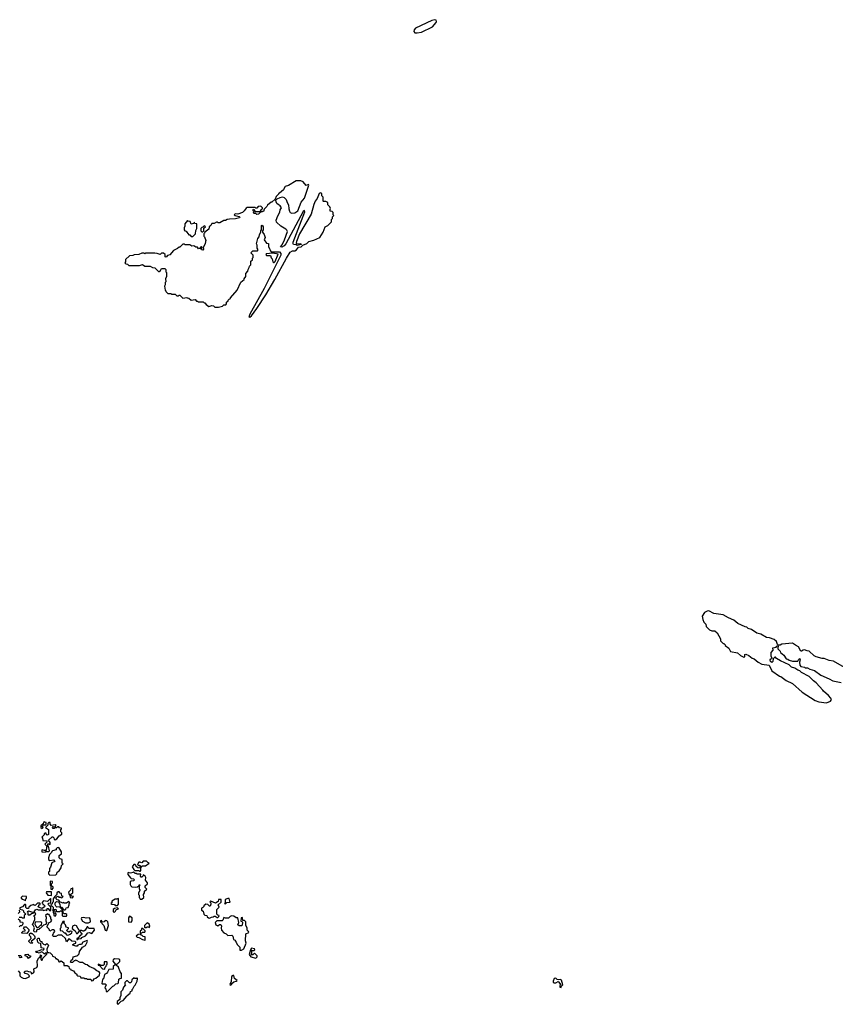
# Model space of a CAD drawing. Extents: x 2494159 to 2685562, y 773219 to 915170.
# Tile 64 of 201: x 2557950 to 2568669, y 898850 to 911788. Entities that reach past the tile are written whole.
import ezdxf

# ---------------------------------------------------------------- set-up
doc = ezdxf.new("R2010")
doc.units = 0

msp = doc.modelspace()

# ---------------------------------------------------------------- linework, layer by layer
at = {"layer": '0CON10XD'}
for points in [[(2563175, 911614), (2563230, 911625), (2563375, 911696), (2563425, 911750), (2563430, 911765), (2563425, 911781), (2563405, 911788), (2563365, 911777), (2563154, 911675), (2563136, 911655), (2563129, 911635), (2563145, 911614), (2563175, 911614)], [(2560975, 907880), (2560995, 907898), (2561067, 907995), (2561186, 908175), (2561304, 908375), (2561455, 908655), (2561505, 908733), (2561535, 908753), (2561568, 908752), (2561586, 908764), (2561615, 908801), (2561648, 908802), (2561673, 908827), (2561725, 908848), (2561748, 908875), (2561815, 908893), (2561895, 908928), (2561940, 908995), (2561963, 909067), (2561998, 909082), (2562048, 909132), (2562050, 909165), (2562060, 909175), (2562062, 909198), (2562080, 909215), (2562070, 909225), (2562070, 909255), (2562055, 909270), (2562032, 909272), (2562030, 909295), (2562037, 909307), (2562028, 909328), (2562000, 909355), (2562000, 909385), (2561975, 909400), (2561945, 909400), (2561940, 909405), (2561938, 909455), (2561922, 909475), (2561920, 909505), (2561905, 909512), (2561885, 909503), (2561861, 909439), (2561835, 909404), (2561815, 909358), (2561779, 909235), (2561628, 908975), (2561588, 908875), (2561583, 908853), (2561592, 908842), (2561645, 908847), (2561650, 908835), (2561595, 908822), (2561582, 908832), (2561550, 908835), (2561543, 908845), (2561544, 908865), (2561696, 909265), (2561695, 909280), (2561674, 909266), (2561446, 908844), (2561425, 908816), (2561395, 908801), (2561378, 908805), (2561399, 908831), (2561430, 908895), (2561469, 909005), (2561462, 909022), (2561449, 909035), (2561381, 909075), (2561327, 909127), (2561322, 909155), (2561341, 909209), (2561369, 909261), (2561375, 909292), (2561390, 909315), (2561374, 909344), (2561345, 909360), (2561331, 909375), (2561320, 909395), (2561318, 909415), (2561336, 909434), (2561375, 909451), (2561405, 909460), (2561425, 909454), (2561454, 909425), (2561464, 909385), (2561485, 909355), (2561486, 909305), (2561494, 909274), (2561506, 909257), (2561528, 909248), (2561568, 909252), (2561606, 909275), (2561649, 909391), (2561692, 909445), (2561750, 909615), (2561745, 909622), (2561715, 909610), (2561675, 909660), (2561645, 909672), (2561585, 909670), (2561481, 909609), (2561440, 909595), (2561420, 909565), (2561418, 909552), (2561365, 909510), (2561350, 909505), (2561350, 909495), (2561320, 909465), (2561308, 909432), (2561265, 909390), (2561255, 909390), (2561205, 909350), (2561200, 909335), (2561162, 909298), (2561155, 909270), (2561142, 909268), (2561135, 909260), (2561122, 909268), (2561088, 909232), (2561065, 909230), (2561055, 909240), (2561032, 909242), (2561020, 909255), (2561030, 909265), (2561020, 909275), (2561020, 909295), (2561028, 909298), (2561045, 909270), (2561105, 909270), (2561118, 909282), (2561124, 909296), (2561140, 909305), (2561140, 909315), (2561125, 909332), (2561115, 909338), (2561085, 909332), (2561065, 909310), (2561052, 909312), (2561045, 909320), (2560941, 909319), (2560925, 909312), (2560902, 909275), (2560880, 909255), (2560816, 909234), (2560783, 909237), (2560770, 909225), (2560784, 909214), (2560835, 909203), (2560843, 909195), (2560838, 909185), (2560785, 909173), (2560706, 909166), (2560675, 909162), (2560655, 909150), (2560635, 909150), (2560582, 909118), (2560555, 909120), (2560548, 909128), (2560535, 909130), (2560505, 909110), (2560475, 909110), (2560462, 909085), (2560440, 909065), (2560436, 909034), (2560382, 908998), (2560378, 908982), (2560370, 908975), (2560370, 908945), (2560380, 908935), (2560397, 908885), (2560390, 908875), (2560387, 908843), (2560360, 908795), (2560367, 908775), (2560358, 908762), (2560338, 908765), (2560337, 908775), (2560350, 908795), (2560335, 908802), (2560325, 908800), (2560315, 908782), (2560298, 908778), (2560285, 908800), (2560265, 908798), (2560237, 908817), (2560212, 908812), (2560185, 908830), (2560145, 908828), (2560125, 908830), (2560115, 908840), (2560095, 908840), (2560055, 908800), (2560045, 908800), (2560025, 908780), (2559970, 908755), (2559925, 908700), (2559892, 908688), (2559875, 908670), (2559862, 908672), (2559860, 908705), (2559842, 908722), (2559815, 908720), (2559795, 908702), (2559757, 908717), (2559725, 908720), (2559605, 908720), (2559595, 908710), (2559585, 908720), (2559555, 908720), (2559515, 908702), (2559455, 908700), (2559435, 908690), (2559393, 908687), (2559342, 908638), (2559340, 908605), (2559332, 908592), (2559345, 908580), (2559368, 908578), (2559385, 908560), (2559525, 908558), (2559565, 908570), (2559595, 908550), (2559665, 908550), (2559695, 908530), (2559728, 908528), (2559775, 908480), (2559785, 908480), (2559799, 908491), (2559815, 908520), (2559858, 908518), (2559870, 908505), (2559870, 908475), (2559880, 908465), (2559880, 908415), (2559868, 908385), (2559870, 908345), (2559860, 908335), (2559860, 908305), (2559852, 908285), (2559860, 908235), (2559870, 908225), (2559870, 908215), (2559895, 908190), (2559935, 908190), (2559945, 908180), (2559995, 908180), (2560015, 908160), (2560035, 908160), (2560045, 908170), (2560055, 908170), (2560095, 908130), (2560145, 908140), (2560153, 908133), (2560175, 908130), (2560203, 908103), (2560255, 908110), (2560275, 908090), (2560285, 908090), (2560295, 908080), (2560362, 908082), (2560375, 908070), (2560385, 908070), (2560400, 908045), (2560435, 908020), (2560475, 908032), (2560495, 908030), (2560515, 908010), (2560565, 908010), (2560617, 908023), (2560635, 908040), (2560658, 908042), (2560670, 908055), (2560670, 908075), (2560690, 908095), (2560690, 908105), (2560702, 908118), (2560720, 908125), (2560720, 908135), (2560810, 908235), (2560855, 908340), (2560900, 908375), (2560900, 908385), (2560920, 908415), (2560920, 908455), (2560950, 908485), (2560952, 908508), (2560968, 908532), (2560972, 908548), (2560990, 908565), (2560990, 908615), (2561010, 908635), (2561010, 908655), (2561020, 908665), (2561020, 908695), (2560988, 908725), (2561015, 908751), (2561075, 908750), (2561080, 908755), (2561080, 908775), (2561070, 908785), (2561070, 908825), (2561062, 908845), (2561082, 908915), (2561097, 908933), (2561103, 908967), (2561120, 908995), (2561120, 909015), (2561130, 909025), (2561130, 909085), (2561135, 909090), (2561150, 909065), (2561150, 909025), (2561140, 909015), (2561140, 908995), (2561162, 908965), (2561178, 908925), (2561164, 908894), (2561195, 908850), (2561218, 908848), (2561220, 908805), (2561238, 908775), (2561240, 908755), (2561255, 908740), (2561365, 908736), (2561383, 908715), (2561380, 908695), (2561335, 908596), (2561255, 908439), (2561163, 908255), (2560975, 907918), (2560962, 907885), (2560975, 907880)], [(2560225, 908940), (2560260, 908975), (2560263, 909017), (2560278, 909045), (2560280, 909105), (2560252, 909112), (2560245, 909130), (2560238, 909112), (2560205, 909100), (2560190, 909135), (2560165, 909140), (2560155, 909150), (2560122, 909105), (2560120, 909075), (2560110, 909055), (2560110, 909025), (2560122, 909012), (2560138, 909008), (2560148, 908998), (2560172, 908962), (2560185, 908960), (2560205, 908940), (2560225, 908940)], [(2560355, 909000), (2560370, 909015), (2560372, 909048), (2560390, 909065), (2560375, 909080), (2560358, 909062), (2560342, 909058), (2560330, 909045), (2560332, 909012), (2560342, 909002), (2560355, 909000)], [(2561285, 908597), (2561295, 908599), (2561308, 908612), (2561345, 908708), (2561275, 908722), (2561189, 908711), (2561184, 908705), (2561195, 908691), (2561245, 908690), (2561255, 908660), (2561267, 908645), (2561277, 908605), (2561285, 908597)], [(2568790, 903275), (2568645, 903358), (2568588, 903368), (2568525, 903392), (2568495, 903392), (2568416, 903416), (2568391, 903431), (2568325, 903492), (2568300, 903495), (2568265, 903509), (2568245, 903504), (2568225, 903490), (2568215, 903492), (2568186, 903546), (2568145, 903568), (2568106, 903596), (2567968, 903582), (2567945, 903568), (2567918, 903568), (2567908, 903578), (2567895, 903618), (2567865, 903642), (2567806, 903666), (2567765, 903672), (2567690, 903715), (2567640, 903725), (2567566, 903776), (2567525, 903790), (2567505, 903807), (2567485, 903810), (2567390, 903855), (2567335, 903898), (2567267, 903927), (2567195, 903968), (2567074, 903984), (2567009, 904019), (2566985, 904018), (2566951, 903999), (2566921, 903949), (2566928, 903905), (2566943, 903873), (2566968, 903845), (2566972, 903815), (2567015, 903770), (2567045, 903758), (2567085, 903758), (2567115, 903730), (2567162, 903652), (2567160, 903625), (2567195, 903590), (2567205, 903590), (2567220, 903575), (2567220, 903565), (2567269, 903529), (2567292, 903485), (2567385, 903470), (2567423, 903433), (2567465, 903412), (2567480, 903415), (2567480, 903445), (2567495, 903450), (2567535, 903432), (2567575, 903398), (2567605, 903388), (2567655, 903348), (2567705, 903318), (2567800, 903305), (2567835, 903232), (2567934, 903164), (2567955, 903157), (2568024, 903104), (2568106, 903066), (2568235, 902952), (2568403, 902843), (2568455, 902823), (2568555, 902813)], [(2568555, 902813), (2568606, 902834), (2568618, 902855), (2568610, 902875), (2568579, 902909), (2568514, 902964), (2568505, 902980), (2568416, 903076), (2568381, 903101), (2568325, 903158), (2568225, 903212), (2568205, 903230), (2568175, 903240), (2568137, 903267), (2568095, 903280), (2568065, 903310), (2567950, 903365), (2567896, 903396), (2567885, 903410), (2567875, 903410), (2567852, 903388), (2567849, 903355), (2567835, 903341), (2567816, 903355), (2567813, 903375), (2567822, 903388), (2567838, 903395), (2567827, 903425), (2567827, 903473), (2567852, 903505), (2567850, 903535), (2567890, 903545), (2567902, 903558), (2567915, 903560), (2567920, 903555), (2567912, 903535), (2567915, 903522), (2567945, 903490), (2567950, 903475), (2567995, 903438), (2568025, 903390), (2568047, 903387), (2568065, 903372), (2568105, 903360), (2568175, 903360), (2568188, 903385), (2568202, 903392), (2568208, 903375), (2568200, 903345), (2568203, 903305), (2568215, 903288), (2568265, 903280), (2568275, 903270), (2568305, 903270), (2568335, 903252), (2568397, 903237), (2568480, 903175), (2568587, 903127), (2568635, 903102), (2568745, 903078)], [(2558245, 901160), (2558260, 901175), (2558250, 901185), (2558252, 901198), (2558265, 901210), (2558292, 901208), (2558300, 901215), (2558298, 901238), (2558282, 901242), (2558275, 901250), (2558262, 901238), (2558258, 901222), (2558230, 901195), (2558230, 901175), (2558245, 901160)], [(2558305, 900930), (2558318, 900942), (2558322, 900958), (2558335, 900960), (2558345, 900950), (2558350, 900955), (2558350, 900975), (2558330, 901005), (2558375, 901050), (2558385, 901050), (2558398, 901038), (2558402, 901022), (2558417, 901013), (2558440, 901025), (2558470, 901065), (2558502, 901085), (2558502, 901102), (2558490, 901115), (2558490, 901145), (2558498, 901152), (2558500, 901165), (2558475, 901170), (2558465, 901180), (2558445, 901180), (2558435, 901170), (2558415, 901170), (2558405, 901160), (2558392, 901162), (2558380, 901175), (2558392, 901188), (2558415, 901180), (2558428, 901198), (2558415, 901210), (2558365, 901200), (2558350, 901215), (2558350, 901240), (2558335, 901240), (2558322, 901228), (2558320, 901205), (2558290, 901175), (2558330, 901145), (2558328, 901082), (2558313, 901073), (2558300, 901085), (2558298, 901098), (2558285, 901100), (2558272, 901088), (2558270, 901075), (2558240, 901045), (2558250, 901035), (2558252, 901002), (2558308, 900998), (2558308, 900982), (2558282, 900955), (2558305, 900930)], [(2558285, 900850), (2558295, 900860), (2558335, 900860), (2558340, 900865), (2558328, 900928), (2558310, 900930), (2558303, 900917), (2558298, 900872), (2558275, 900870), (2558245, 900880), (2558240, 900875), (2558242, 900852), (2558285, 900850)], [(2558348, 900548), (2558425, 900550), (2558440, 900565), (2558442, 900588), (2558470, 900605), (2558497, 900643), (2558500, 900675), (2558520, 900695), (2558510, 900705), (2558510, 900755), (2558482, 900762), (2558470, 900775), (2558470, 900805), (2558485, 900820), (2558500, 900825), (2558500, 900855), (2558465, 900910), (2558442, 900908), (2558430, 900895), (2558428, 900882), (2558382, 900868), (2558372, 900858), (2558370, 900845), (2558342, 900818), (2558330, 900775), (2558330, 900755), (2558345, 900740), (2558395, 900750), (2558410, 900725), (2558372, 900708), (2558357, 900653), (2558340, 900635), (2558340, 900595), (2558330, 900585), (2558330, 900565), (2558348, 900548)], [(2559535, 900600), (2559540, 900605), (2559540, 900645), (2559552, 900658), (2559562, 900668), (2559605, 900670), (2559650, 900705), (2559632, 900712), (2559615, 900730), (2559575, 900730), (2559555, 900710), (2559542, 900712), (2559535, 900720), (2559515, 900720), (2559500, 900685), (2559515, 900670), (2559525, 900680), (2559538, 900668), (2559525, 900640), (2559502, 900642), (2559482, 900662), (2559478, 900678), (2559468, 900688), (2559452, 900688), (2559430, 900655), (2559452, 900622), (2559465, 900610), (2559515, 900610), (2559525, 900600), (2559535, 900600)], [(2559555, 900230), (2559580, 900255), (2559578, 900295), (2559590, 900315), (2559590, 900335), (2559620, 900365), (2559600, 900385), (2559600, 900405), (2559630, 900435), (2559630, 900445), (2559603, 900483), (2559607, 900515), (2559598, 900535), (2559575, 900550), (2559570, 900535), (2559555, 900520), (2559545, 900520), (2559538, 900535), (2559540, 900560), (2559495, 900560), (2559487, 900567), (2559468, 900568), (2559445, 900590), (2559435, 900580), (2559405, 900572), (2559375, 900580), (2559370, 900575), (2559372, 900555), (2559405, 900510), (2559413, 900503), (2559445, 900498), (2559458, 900485), (2559447, 900473), (2559415, 900470), (2559402, 900458), (2559402, 900425), (2559410, 900405), (2559423, 900393), (2559475, 900388), (2559498, 900392), (2559520, 900410), (2559522, 900418), (2559528, 900418), (2559528, 900412), (2559520, 900410), (2559520, 900365), (2559528, 900358), (2559530, 900345), (2559510, 900315), (2559510, 900295), (2559520, 900285), (2559520, 900255), (2559530, 900245), (2559532, 900232), (2559555, 900230)], [(2558375, 900360), (2558390, 900375), (2558388, 900388), (2558370, 900405), (2558370, 900435), (2558380, 900445), (2558380, 900465), (2558355, 900470), (2558350, 900465), (2558350, 900415), (2558360, 900405), (2558360, 900365), (2558375, 900360)], [(2558025, 900210), (2558030, 900235), (2558040, 900245), (2558038, 900268), (2557985, 900270), (2557970, 900255), (2557970, 900245), (2557985, 900230), (2558018, 900218), (2558025, 900210)], [(2558365, 900280), (2558370, 900285), (2558368, 900328), (2558302, 900328), (2558300, 900315), (2558322, 900282), (2558365, 900280)], [(2558565, 900010), (2558570, 900015), (2558568, 900028), (2558558, 900038), (2558535, 900040), (2558522, 900052), (2558520, 900075), (2558512, 900082), (2558508, 900098), (2558482, 900122), (2558480, 900130), (2558438, 900128), (2558425, 900140), (2558418, 900155), (2558418, 900182), (2558435, 900200), (2558458, 900198), (2558478, 900168), (2558480, 900130), (2558498, 900128), (2558532, 900092), (2558545, 900090), (2558558, 900102), (2558562, 900118), (2558588, 900122), (2558600, 900155), (2558600, 900175), (2558610, 900185), (2558595, 900200), (2558565, 900180), (2558535, 900180), (2558525, 900190), (2558518, 900182), (2558505, 900180), (2558498, 900188), (2558482, 900192), (2558465, 900220), (2558442, 900222), (2558430, 900235), (2558430, 900255), (2558442, 900268), (2558455, 900270), (2558465, 900260), (2558485, 900260), (2558495, 900250), (2558508, 900252), (2558520, 900265), (2558502, 900272), (2558498, 900308), (2558482, 900312), (2558468, 900328), (2558455, 900330), (2558440, 900315), (2558438, 900292), (2558412, 900268), (2558392, 900238), (2558390, 900195), (2558382, 900188), (2558378, 900172), (2558360, 900155), (2558362, 900142), (2558375, 900140), (2558390, 900125), (2558390, 900095), (2558380, 900085), (2558388, 900078), (2558390, 900055), (2558400, 900045), (2558400, 900015), (2558415, 900010), (2558430, 900025), (2558428, 900038), (2558420, 900045), (2558418, 900068), (2558400, 900085), (2558402, 900098), (2558425, 900100), (2558435, 900070), (2558475, 900070), (2558485, 900080), (2558498, 900078), (2558510, 900065), (2558510, 900015), (2558515, 900010), (2558565, 900010)], [(2558645, 900250), (2558658, 900268), (2558635, 900270), (2558620, 900285), (2558622, 900298), (2558650, 900315), (2558650, 900375), (2558645, 900380), (2558638, 900372), (2558622, 900368), (2558618, 900352), (2558592, 900325), (2558600, 900295), (2558610, 900285), (2558612, 900252), (2558645, 900250)], [(2558895, 899160), (2558915, 899162), (2558930, 899185), (2558950, 899195), (2558997, 899235), (2559002, 899265), (2558995, 899278), (2558965, 899290), (2558925, 899320), (2558865, 899348), (2558838, 899368), (2558813, 899373), (2558775, 899398), (2558745, 899400), (2558697, 899427), (2558685, 899430), (2558678, 899422), (2558665, 899420), (2558645, 899398), (2558625, 899398), (2558618, 899405), (2558625, 899430), (2558648, 899442), (2558654, 899476), (2558702, 899488), (2558713, 899497), (2558730, 899515), (2558738, 899545), (2558777, 899603), (2558816, 899624), (2558840, 899675), (2558838, 899688), (2558780, 899665), (2558762, 899638), (2558734, 899636), (2558714, 899626), (2558705, 899612), (2558687, 899613), (2558650, 899625), (2558650, 899635), (2558660, 899645), (2558687, 899653), (2558687, 899667), (2558680, 899675), (2558635, 899680), (2558606, 899706), (2558595, 899710), (2558565, 899670), (2558550, 899715), (2558505, 899760), (2558455, 899760), (2558425, 899740), (2558395, 899740), (2558382, 899755), (2558392, 899768), (2558393, 899787), (2558410, 899805), (2558408, 899818), (2558395, 899830), (2558375, 899830), (2558345, 899810), (2558337, 899837), (2558310, 899865), (2558310, 899875), (2558337, 899923), (2558360, 899935), (2558372, 899955), (2558360, 899975), (2558360, 899995), (2558340, 900015), (2558338, 900028), (2558322, 900032), (2558315, 900040), (2558290, 900015), (2558298, 899995), (2558292, 899945), (2558302, 899925), (2558295, 899900), (2558262, 899888), (2558225, 899850), (2558212, 899848), (2558208, 899832), (2558175, 899830), (2558165, 899800), (2558142, 899802), (2558138, 899825), (2558143, 899853), (2558128, 899888), (2558120, 899895), (2558150, 899965), (2558150, 899995), (2558140, 900005), (2558140, 900015), (2558160, 900035), (2558155, 900050), (2558142, 900052), (2558140, 900065), (2558157, 900093), (2558175, 900100), (2558195, 900092), (2558255, 900090), (2558265, 900082), (2558295, 900090), (2558305, 900080), (2558312, 900108), (2558325, 900110), (2558342, 900082), (2558358, 900082), (2558360, 900125), (2558320, 900165), (2558332, 900178), (2558360, 900185), (2558360, 900235), (2558355, 900240), (2558315, 900200), (2558265, 900210), (2558240, 900185), (2558248, 900178), (2558252, 900162), (2558265, 900160), (2558280, 900145), (2558278, 900132), (2558245, 900110), (2558205, 900120), (2558190, 900135), (2558200, 900145), (2558202, 900158), (2558218, 900162), (2558220, 900175), (2558215, 900180), (2558182, 900178), (2558155, 900150), (2558142, 900152), (2558135, 900160), (2558095, 900150), (2558072, 900128), (2558065, 900110), (2558045, 900110), (2558032, 900122), (2558030, 900155), (2558025, 900160), (2558015, 900160), (2557985, 900130), (2557952, 900118), (2557952, 900102), (2557985, 900090), (2557998, 900078), (2558000, 900065), (2558030, 900035), (2558010, 900015), (2558008, 899982), (2557985, 899980), (2557975, 899990), (2557945, 899990)], [(2559235, 900150), (2559248, 900165), (2559250, 900235), (2559245, 900240), (2559225, 900230), (2559205, 900230), (2559160, 900205), (2559160, 900185), (2559150, 900175), (2559160, 900165), (2559195, 900160), (2559205, 900150), (2559235, 900150)], [(2560445, 899982), (2560473, 899997), (2560492, 899998), (2560505, 900010), (2560518, 900008), (2560545, 899990), (2560555, 899990), (2560568, 900002), (2560570, 900015), (2560552, 900022), (2560540, 900035), (2560540, 900095), (2560570, 900125), (2560560, 900155), (2560598, 900192), (2560598, 900228), (2560562, 900228), (2560558, 900202), (2560525, 900180), (2560463, 900207), (2560450, 900195), (2560460, 900185), (2560462, 900165), (2560455, 900140), (2560445, 900140), (2560422, 900162), (2560395, 900168), (2560370, 900145), (2560370, 900135), (2560355, 900120), (2560340, 900115), (2560340, 900085), (2560360, 900075), (2560370, 900035), (2560385, 900022), (2560408, 900018), (2560415, 900000), (2560430, 899985), (2560445, 899982)], [(2560655, 900170), (2560673, 900187), (2560718, 900192), (2560710, 900205), (2560705, 900240), (2560685, 900242), (2560652, 900228), (2560650, 900185), (2560640, 900175), (2560655, 900170)], [(2557928, 900042), (2557950, 900065), (2557948, 900088)], [(2558065, 900020), (2558060, 900025), (2558060, 900055), (2558050, 900065), (2558065, 900080), (2558130, 900055), (2558128, 900042), (2558105, 900040), (2558085, 900022), (2558065, 900020)], [(2559195, 900060), (2559208, 900072), (2559212, 900088), (2559222, 900098), (2559250, 900105), (2559235, 900118), (2559195, 900110), (2559180, 900095), (2559180, 900065), (2559195, 900060)], [(2559415, 899930), (2559430, 899945), (2559427, 899987), (2559395, 900008), (2559382, 899985), (2559380, 899935), (2559415, 899930)], [(2560865, 899562), (2560895, 899578), (2560927, 899655), (2560918, 899685), (2560920, 899775), (2560960, 899795), (2560958, 899808), (2560940, 899825), (2560940, 899855), (2560920, 899885), (2560920, 899935), (2560905, 899950), (2560882, 899952), (2560880, 899985), (2560875, 899990), (2560860, 899985), (2560860, 899965), (2560850, 899945), (2560868, 899938), (2560878, 899928), (2560872, 899888), (2560865, 899880), (2560835, 899882), (2560818, 899895), (2560830, 899925), (2560818, 899988), (2560795, 899988), (2560765, 900010), (2560735, 900013), (2560715, 900002), (2560695, 899980), (2560655, 899980), (2560635, 899990), (2560620, 899955), (2560612, 899948), (2560542, 899948), (2560520, 899925), (2560528, 899895), (2560555, 899880), (2560575, 899900), (2560595, 899900), (2560602, 899875), (2560598, 899855), (2560602, 899825), (2560631, 899791), (2560665, 899778), (2560685, 899753), (2560738, 899758), (2560750, 899745), (2560762, 899702), (2560780, 899695), (2560780, 899685), (2560797, 899667), (2560810, 899635), (2560845, 899600), (2560843, 899563), (2560865, 899562)], [(2557930, 899975), (2557950, 899955), (2557952, 899932), (2557985, 899930), (2557992, 899915), (2557987, 899893), (2557975, 899880), (2557955, 899880), (2557943, 899867)], [(2558195, 899860), (2558225, 899890), (2558238, 899892), (2558240, 899925), (2558225, 899932), (2558152, 899928), (2558150, 899905), (2558162, 899875), (2558175, 899860), (2558195, 899860)], [(2558575, 899758), (2558595, 899762), (2558615, 899770), (2558635, 899790), (2558640, 899805), (2558618, 899812), (2558595, 899798), (2558572, 899812), (2558570, 899825), (2558590, 899845), (2558590, 899855), (2558562, 899862), (2558550, 899895), (2558530, 899915), (2558538, 899938), (2558515, 899940), (2558510, 899915), (2558492, 899885), (2558490, 899855), (2558480, 899845), (2558480, 899820), (2558510, 899815), (2558535, 899790), (2558548, 899788), (2558565, 899762), (2558575, 899758)], [(2558715, 899700), (2558725, 899710), (2558757, 899713), (2558765, 899728), (2558815, 899750), (2558845, 899790), (2558865, 899793), (2558898, 899782), (2558932, 899825), (2558928, 899845), (2558865, 899844), (2558850, 899855), (2558845, 899870), (2558835, 899870), (2558812, 899825), (2558795, 899810), (2558785, 899810), (2558765, 899820), (2558732, 899822), (2558695, 899880), (2558675, 899888), (2558642, 899878), (2558640, 899845), (2558680, 899815), (2558695, 899780), (2558708, 899782), (2558735, 899810), (2558767, 899777), (2558762, 899765), (2558740, 899750), (2558718, 899722), (2558700, 899715), (2558702, 899702), (2558715, 899700)], [(2558815, 899920), (2558855, 899922), (2558880, 899935), (2558878, 899975), (2558868, 899988), (2558825, 899982), (2558795, 899990), (2558762, 899988), (2558760, 899975), (2558775, 899942), (2558815, 899920)], [(2559085, 899818), (2559095, 899822), (2559118, 899885), (2559110, 899935), (2559097, 899947), (2559075, 899950), (2559060, 899935), (2559035, 899930), (2559025, 899950), (2559012, 899948), (2559010, 899935), (2559056, 899886), (2559074, 899824), (2559085, 899818)], [(2559655, 899860), (2559660, 899875), (2559652, 899905), (2559635, 899918), (2559625, 899920), (2559615, 899912), (2559592, 899885), (2559590, 899865), (2559595, 899860), (2559615, 899860), (2559625, 899870), (2559645, 899870), (2559655, 899860)], [(2558045, 899780), (2557980, 899785), (2557980, 899795), (2557995, 899810), (2558020, 899815), (2558020, 899825), (2558002, 899845), (2558003, 899857), (2558015, 899870), (2558035, 899870), (2558070, 899835), (2558070, 899815), (2558045, 899780)], [(2558115, 899650), (2558090, 899655), (2558070, 899675), (2558070, 899685), (2558100, 899715), (2558098, 899738), (2558080, 899755), (2558080, 899775), (2558095, 899790), (2558105, 899780), (2558115, 899780), (2558145, 899750), (2558150, 899735), (2558150, 899715), (2558100, 899675), (2558118, 899658), (2558115, 899650)], [(2559595, 899692), (2559600, 899695), (2559598, 899738), (2559575, 899740), (2559555, 899760), (2559545, 899760), (2559535, 899770), (2559505, 899768), (2559480, 899745), (2559493, 899733), (2559517, 899727), (2559565, 899700), (2559595, 899692)], [(2559545, 899780), (2559565, 899800), (2559595, 899800), (2559600, 899805), (2559600, 899815), (2559567, 899847), (2559550, 899845), (2559550, 899825), (2559532, 899815), (2559533, 899793), (2559545, 899780)], [(2557928, 899288), (2557950, 899265), (2557952, 899222), (2557970, 899205), (2557995, 899192), (2558025, 899190), (2558075, 899210), (2558080, 899225), (2558058, 899248), (2558020, 899255), (2558010, 899275), (2558020, 899285), (2558045, 899292), (2558065, 899280), (2558095, 899278), (2558105, 899250), (2558132, 899265), (2558142, 899275), (2558138, 899315), (2558153, 899327), (2558176, 899334), (2558186, 899354), (2558180, 899415), (2558198, 899455), (2558218, 899472), (2558222, 899498), (2558240, 899485), (2558230, 899475), (2558230, 899445), (2558235, 899430), (2558245, 899430), (2558252, 899458), (2558305, 899510), (2558305, 899520), (2558285, 899520), (2558275, 899510), (2558255, 899530), (2558235, 899538), (2558205, 899520), (2558185, 899530), (2558165, 899530), (2558163, 899537), (2558173, 899547), (2558210, 899555), (2558235, 899570), (2558257, 899563), (2558268, 899572), (2558270, 899585), (2558232, 899592), (2558228, 899648), (2558203, 899653), (2558188, 899668), (2558180, 899705), (2558195, 899720), (2558208, 899718), (2558210, 899695), (2558225, 899680), (2558240, 899675), (2558242, 899662), (2558262, 899642), (2558285, 899632), (2558305, 899650), (2558327, 899627), (2558308, 899575), (2558312, 899532), (2558335, 899532), (2558350, 899525), (2558375, 899500), (2558382, 899482), (2558415, 899470), (2558422, 899452), (2558435, 899450), (2558458, 899428), (2558462, 899412), (2558475, 899410), (2558495, 899422), (2558528, 899395), (2558532, 899362), (2558575, 899358), (2558598, 899348), (2558602, 899322), (2558618, 899318), (2558622, 899302), (2558658, 899288), (2558673, 899263), (2558700, 899245), (2558700, 899235), (2558712, 899222), (2558745, 899220), (2558755, 899200), (2558795, 899200), (2558805, 899190), (2558828, 899188), (2558835, 899180), (2558885, 899180), (2558895, 899160)], [(2557932, 899492), (2557965, 899490), (2557980, 899465), (2557955, 899460), (2557945, 899470)], [(2558065, 899450), (2558048, 899478), (2558020, 899485), (2558020, 899505), (2558055, 899510), (2558072, 899492), (2558090, 899485), (2558090, 899475), (2558065, 899450)], [(2561055, 899458), (2561070, 899475), (2561070, 899485), (2561035, 899520), (2561015, 899500), (2560992, 899502), (2561000, 899515), (2561000, 899545), (2560992, 899558), (2561032, 899558), (2561040, 899565), (2561035, 899580), (2560995, 899588), (2560982, 899565), (2560968, 899505), (2560990, 899475), (2561055, 899458)], [(2559065, 899312), (2559070, 899315), (2559072, 899338), (2559088, 899352), (2559092, 899368), (2559100, 899375), (2559100, 899405), (2559095, 899410), (2559062, 899408), (2559060, 899375), (2559045, 899360), (2559015, 899360), (2559008, 899368), (2558982, 899378), (2558980, 899365), (2558998, 899358), (2559040, 899315), (2559065, 899312)], [(2559105, 899020), (2559175, 899090), (2559188, 899092), (2559213, 899117), (2559238, 899122), (2559247, 899133), (2559255, 899180), (2559265, 899190), (2559287, 899193), (2559287, 899257), (2559270, 899275), (2559247, 899337), (2559220, 899365), (2559222, 899378), (2559236, 899384), (2559266, 899414), (2559264, 899434), (2559255, 899441), (2559195, 899446), (2559178, 899435), (2559172, 899415), (2559210, 899375), (2559180, 899345), (2559178, 899312), (2559122, 899308), (2559106, 899274), (2559090, 899255), (2559065, 899240), (2559050, 899185), (2559040, 899175), (2559030, 899125), (2559035, 899120), (2559075, 899120), (2559088, 899108), (2559070, 899065), (2559080, 899055), (2559085, 899020), (2559105, 899020)], [(2560715, 899102), (2560736, 899114), (2560740, 899125), (2560764, 899146), (2560795, 899152), (2560808, 899165), (2560775, 899190), (2560765, 899230), (2560755, 899230), (2560732, 899215), (2560728, 899145), (2560710, 899115), (2560715, 899102)], [(2559245, 898850), (2559285, 898890), (2559309, 898901), (2559360, 898955), (2559364, 898966), (2559400, 898995), (2559405, 899020), (2559430, 899025), (2559430, 899045), (2559438, 899052), (2559455, 899090), (2559468, 899102), (2559492, 899155), (2559500, 899185), (2559495, 899200), (2559485, 899190), (2559465, 899190), (2559455, 899200), (2559425, 899170), (2559418, 899145), (2559407, 899133), (2559392, 899132), (2559365, 899160), (2559352, 899158), (2559330, 899135), (2559330, 899115), (2559340, 899105), (2559313, 899077), (2559300, 899035), (2559280, 899015), (2559280, 898965), (2559268, 898935), (2559267, 898913), (2559233, 898887), (2559230, 898855), (2559245, 898850)], [(2565065, 899070), (2565072, 899088), (2565090, 899105), (2565069, 899169), (2565055, 899178), (2565035, 899172), (2565015, 899178), (2564995, 899192), (2564975, 899190), (2564960, 899155), (2564962, 899142), (2564975, 899130), (2564995, 899130), (2565025, 899148), (2565030, 899145), (2565060, 899105), (2565050, 899095), (2565050, 899075), (2565065, 899070)]]:
    msp.add_lwpolyline(points, dxfattribs=at)

doc.saveas('drawing.dxf')
